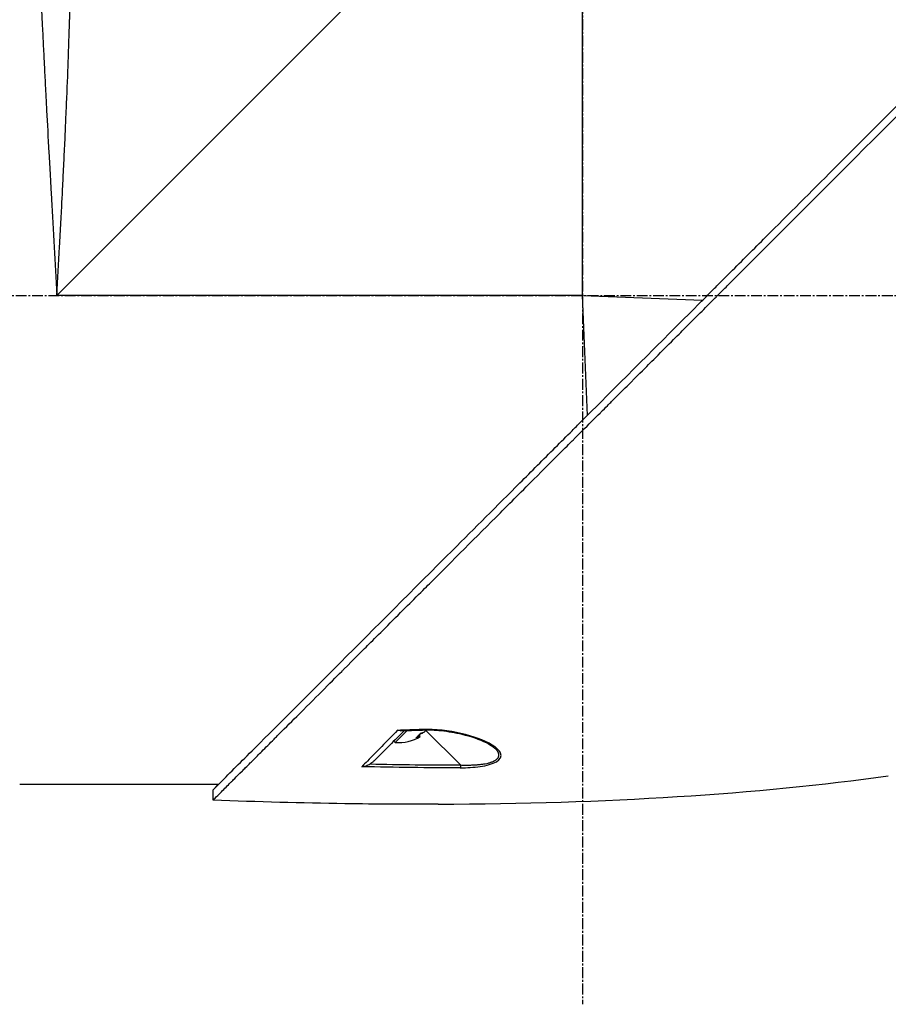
# Model space of a CAD drawing. Header units: millimetres. Extents: x 0 to 5219, y 0 to 2970.
# Tile 7 of 233: x 374 to 509, y 828 to 981. Entities that reach past the tile are written whole.
import ezdxf

# ---------------------------------------------------------------- set-up
doc = ezdxf.new("R2010")
doc.units = ezdxf.units.MM
doc.header["$LTSCALE"] = 0.2
doc.linetypes.add('CENTER2', pattern=[1.125, 0.75, -0.125, 0.125, -0.125])
doc.layers.add('02_Center Line', color=1, linetype='CENTER2')

# ---------------------------------------------------------------- blocks, each defined once
blk = doc.blocks.new('A$C1fe89458')
for p, q in [((187.5, 278.7), (105.8, 197)), ((187.5, 197), (187.5, 278.7)), ((187.5, 197), (105.8, 197)), ((187.5, 197), (206.15, 196.26)), ((188.24, 178.35), (187.5, 197)), ((158.36, 127.54), (160.21, 129.39)), ((161.9, 128.51), (162.01, 128.4)), ((162.07, 128.68), (162.25, 128.49)), ((162.5, 128.99), (162.55, 128.94)), ((163.15, 129.39), (168.5, 124.04)), ((163.31, 129.56), (163.31, 129.56)), ((158.36, 127.54), (158.16, 127.74)), ((173.11, 127.33), (173.11, 127.33)), ((173.86, 126.64), (173.86, 126.64)), ((154.56, 125.16), (154.56, 125.16)), ((130.88, 121), (100, 121)), ((130.05, 118.56), (130.05, 120.16)), ((132.18, 120.69), (132.15, 120.68))]:
    blk.add_line(p, q)
blk.add_arc((158.94, 133.61), 6.1, 264.6019, 302.8845)
at = {"extrusion": (0, 0, -1)}
for centre, major_axis, ratio, start_param, end_param in [((140.02, 751.19), (-418.45, -460.79), 0.998723, 5.508989, 5.515203), ((157.92, 132.6), (4.04, -4.04), 0.745339, 6.173187, 6.393184), ((159.23, 133.91), (4.29, -4.29), 0.745339, 0.261155, 0.352237), ((159.27, 133.94), (4.29, -4.29), 0.666686, 0.261155, 0.362202), ((162.57, 129.97), (0.019, -0.5), 0.035629, 6.283184, 6.842305), ((158.6, 133.28), (4.29, -4.29), 0.666686, 0.261155, 0.362202), ((168.49, 124.06), (0, 0.5), 0.037035, 1.607809, 2.747684), ((-477.88, 480.35), (-806.3, 302.63), 0.234303, 3.699759, 3.730545), ((-1029.83, 705.18), (-1363.27, 531.38), 0.183376, 3.598609, 3.62761), ((-1029.85, 705.19), (-1363.29, 531.39), 0.183375, 3.577144, 3.598606)]:
    blk.add_ellipse(centre, major_axis=major_axis, ratio=ratio, start_param=start_param, end_param=end_param, dxfattribs=at)
for points, knots in [([(105.8, 197), (105.93, 199.5), (106.07, 202.01), (106.21, 204.53), (106.21, 204.55), (106.21, 204.57), (106.21, 204.59), (106.28, 205.86), (106.35, 207.13), (106.41, 208.39), (106.48, 209.6), (106.53, 210.75), (106.6, 211.99), (106.6, 212.05), (106.61, 212.12), (106.61, 212.19), (106.67, 213.37), (106.73, 214.55), (106.78, 215.69), (106.85, 216.94), (106.9, 218.15), (106.96, 219.34), (106.97, 219.5), (106.97, 219.65), (106.98, 219.8), (107.04, 221.02), (107.09, 222.21), (107.14, 223.38), (107.17, 223.97), (107.19, 224.55), (107.22, 225.12), (107.23, 225.4), (107.24, 225.69), (107.26, 225.97), (107.26, 226.14), (107.27, 226.3), (107.28, 226.47), (107.28, 226.57), (107.29, 226.69), (107.29, 226.81), (107.39, 229.14), (107.47, 231.32), (107.55, 233.36), (107.56, 233.62), (107.57, 233.89), (107.57, 234.15), (107.61, 235.03), (107.64, 235.89), (107.66, 236.71), (107.7, 237.74), (107.73, 238.73), (107.76, 239.68), (107.76, 239.79), (107.77, 239.89), (107.77, 239.99), (107.77, 240.01), (107.77, 240.03), (107.77, 240.05), (107.78, 240.17), (107.78, 240.26), (107.78, 240.41), (107.86, 242.8), (107.92, 244.98), (107.97, 246.97), (108, 247.96), (108.02, 248.9), (108.04, 249.8), (108.06, 250.56), (108.07, 251.28), (108.09, 251.98), (108.09, 252), (108.09, 252.03), (108.09, 252.05), (108.09, 252.15), (108.1, 252.22), (108.1, 252.35), (108.14, 254.16), (108.17, 255.79), (108.2, 257.26), (108.2, 257.48), (108.2, 257.69), (108.21, 257.9), (108.21, 258.11), (108.22, 258.31), (108.22, 258.5), (108.23, 258.92), (108.23, 259.32), (108.24, 259.7), (108.25, 260.52), (108.27, 261.27), (108.28, 261.98), (108.28, 261.99), (108.28, 262), (108.28, 262.01), (108.28, 262.09), (108.28, 262.15), (108.28, 262.25), (108.3, 263.81), (108.32, 265.19), (108.34, 266.4), (108.35, 267.31), (108.36, 268.13), (108.37, 268.86), (108.37, 269.06), (108.37, 269.24), (108.38, 269.43), (108.38, 269.48), (108.38, 269.53), (108.38, 269.57), (108.38, 270.03), (108.39, 270.46), (108.39, 270.88), (108.39, 270.91), (108.39, 270.94), (108.39, 270.97), (108.4, 271.3), (108.4, 271.62), (108.4, 271.92), (108.4, 271.99), (108.4, 272.07), (108.4, 272.14), (108.4, 272.16), (108.41, 272.19), (108.41, 272.22), (108.41, 272.38), (108.41, 272.56), (108.41, 272.73), (108.41, 272.87), (108.41, 273.01), (108.41, 273.15), (108.41, 273.19), (108.41, 273.23), (108.42, 273.26), (108.42, 273.42), (108.42, 273.57), (108.42, 273.71), (108.42, 273.78), (108.42, 273.85), (108.42, 273.91), (108.42, 273.95), (108.42, 273.98), (108.42, 274.01), (108.42, 274.03), (108.42, 274.05), (108.42, 274.07), (108.42, 274.08), (108.42, 274.1), (108.42, 274.11), (108.43, 274.42), (108.43, 274.65), (108.43, 274.83), (108.43, 274.93), (108.43, 275), (108.43, 275.07), (108.43, 275.11), (108.43, 275.14), (108.43, 275.17), (108.43, 275.18), (108.43, 275.2), (108.43, 275.21), (108.43, 275.22), (108.43, 275.23), (108.43, 275.24), (108.43, 275.24), (108.43, 275.25), (108.43, 275.25), (108.44, 275.52), (108.44, 275.64), (108.44, 275.64)], [0, 0, 0, 0, 0.061969, 0.061969, 0.061969, 0.0625, 0.0625, 0.0625, 0.09375, 0.09375, 0.09375, 0.1234255, 0.1234255, 0.1234255, 0.125, 0.125, 0.125, 0.1531538, 0.1531538, 0.1531538, 0.1836029, 0.1836029, 0.1836029, 0.1875, 0.1875, 0.1875, 0.21875, 0.21875, 0.21875, 0.234375, 0.234375, 0.234375, 0.2421875, 0.2421875, 0.2421875, 0.2469884, 0.2469884, 0.2469884, 0.25, 0.25, 0.25, 0.3052191, 0.3052191, 0.3052191, 0.3125, 0.3125, 0.3125, 0.3368038, 0.3368038, 0.3368038, 0.3671875, 0.3671875, 0.3671875, 0.3705126, 0.3705126, 0.3705126, 0.3710938, 0.3710938, 0.3710938, 0.375, 0.375, 0.375, 0.4375, 0.4375, 0.4375, 0.46875, 0.46875, 0.46875, 0.4952139, 0.4952139, 0.4952139, 0.4960938, 0.4960938, 0.4960938, 0.5, 0.5, 0.5, 0.5544796, 0.5544796, 0.5544796, 0.5625, 0.5625, 0.5625, 0.5702519, 0.5702519, 0.5702519, 0.5865122, 0.5865122, 0.5865122, 0.6206238, 0.6206238, 0.6206238, 0.6210938, 0.6210938, 0.6210938, 0.625, 0.625, 0.625, 0.6875, 0.6875, 0.6875, 0.734375, 0.734375, 0.734375, 0.7469686, 0.7469686, 0.7469686, 0.75, 0.75, 0.75, 0.7791382, 0.7791382, 0.7791382, 0.78125, 0.78125, 0.78125, 0.8046875, 0.8046875, 0.8046875, 0.8101255, 0.8101255, 0.8101255, 0.8125, 0.8125, 0.8125, 0.828125, 0.828125, 0.828125, 0.8405244, 0.8405244, 0.8405244, 0.84375, 0.84375, 0.84375, 0.859375, 0.859375, 0.859375, 0.8671875, 0.8671875, 0.8671875, 0.8710938, 0.8710938, 0.8710938, 0.8735646, 0.8735646, 0.8735646, 0.875, 0.875, 0.875, 0.90625, 0.90625, 0.90625, 0.921875, 0.921875, 0.921875, 0.9296875, 0.9296875, 0.9296875, 0.9335938, 0.9335938, 0.9335938, 0.9367093, 0.9367093, 0.9367093, 0.9375, 0.9375, 0.9375, 1, 1, 1, 1]), ([(102.07, 273), (102.07, 273), (102.08, 272.88), (102.09, 272.63), (102.09, 272.39), (102.11, 272.02), (102.12, 271.54), (102.14, 271.06), (102.16, 270.45), (102.19, 269.74), (102.2, 269.37), (102.22, 268.98), (102.23, 268.56), (102.25, 268.13), (102.27, 267.68), (102.29, 267.21), (102.29, 267.12), (102.29, 267.03), (102.3, 266.94), (102.37, 265.07), (102.45, 262.81), (102.56, 260.21), (102.56, 260.11), (102.57, 260), (102.57, 259.9), (102.6, 259.3), (102.62, 258.69), (102.65, 258.06), (102.66, 257.69), (102.68, 257.31), (102.7, 256.93), (102.71, 256.54), (102.73, 256.15), (102.75, 255.75), (102.75, 255.69), (102.75, 255.62), (102.75, 255.55), (102.82, 254.02), (102.89, 252.45), (102.96, 250.74), (103.06, 248.61), (103.16, 246.33), (103.27, 243.92), (103.34, 242.46), (103.41, 240.95), (103.49, 239.4), (103.49, 239.36), (103.49, 239.31), (103.5, 239.26), (103.55, 238.23), (103.6, 237.17), (103.65, 236.09), (103.7, 235.07), (103.76, 234.04), (103.81, 232.98), (103.81, 232.94), (103.81, 232.89), (103.82, 232.84), (103.87, 231.78), (103.93, 230.7), (103.98, 229.6), (104.01, 229.03), (104.04, 228.46), (104.07, 227.88), (104.09, 227.59), (104.1, 227.3), (104.12, 227), (104.13, 226.86), (104.13, 226.71), (104.14, 226.56), (104.15, 226.42), (104.16, 226.24), (104.17, 226.13), (104.17, 225.99), (104.18, 225.85), (104.19, 225.71), (104.29, 223.7), (104.41, 221.51), (104.54, 219.14), (104.61, 217.98), (104.67, 216.79), (104.74, 215.54), (104.78, 214.84), (104.82, 214.12), (104.86, 213.4), (104.89, 212.9), (104.92, 212.39), (104.95, 211.88), (105.08, 209.54), (105.22, 207.08), (105.37, 204.48), (105.5, 202.09), (105.65, 199.6), (105.8, 197)], [0.5000048, 0.5000048, 0.5000048, 0.5000048, 0.5301821, 0.5301821, 0.5301821, 0.560531, 0.560531, 0.560531, 0.5911455, 0.5911455, 0.5911455, 0.6065856, 0.6065856, 0.6065856, 0.6221334, 0.6221334, 0.6221334, 0.625, 0.625, 0.625, 0.6850898, 0.6850898, 0.6850898, 0.6875, 0.6875, 0.6875, 0.7011464, 0.7011464, 0.7011464, 0.7092438, 0.7092438, 0.7092438, 0.7173743, 0.7173743, 0.7173743, 0.71875, 0.71875, 0.71875, 0.7499738, 0.7499738, 0.7499738, 0.7889478, 0.7889478, 0.7889478, 0.8125, 0.8125, 0.8125, 0.8131921, 0.8131921, 0.8131921, 0.8288728, 0.8288728, 0.8288728, 0.84375, 0.84375, 0.84375, 0.8444134, 0.8444134, 0.8444134, 0.859375, 0.859375, 0.859375, 0.8671875, 0.8671875, 0.8671875, 0.8710938, 0.8710938, 0.8710938, 0.8730469, 0.8730469, 0.8730469, 0.8749735, 0.8749735, 0.8749735, 0.8773485, 0.8773485, 0.8773485, 0.9115235, 0.9115235, 0.9115235, 0.9281399, 0.9281399, 0.9281399, 0.9375, 0.9375, 0.9375, 0.9439123, 0.9439123, 0.9439123, 0.973127, 0.973127, 0.973127, 1, 1, 1, 1]), ([(130.05, 118.56), (130.05, 118.56), (130.2, 118.71), (130.38, 118.89), (130.6, 119.12), (130.93, 119.45), (131.36, 119.88), (131.82, 120.35), (132.33, 120.86), (132.78, 121.31), (132.84, 121.36), (132.89, 121.42), (132.94, 121.47), (133.07, 121.6), (133.54, 122.07), (134.62, 123.14), (134.77, 123.28), (134.93, 123.44), (135.1, 123.62), (135.66, 124.18), (136.09, 124.6), (136.32, 124.83), (136.74, 125.25), (137.18, 125.69), (137.64, 126.15), (138.25, 126.76), (138.88, 127.4), (139.55, 128.06), (139.71, 128.22), (139.86, 128.38), (140.03, 128.54), (140.99, 129.5), (142.01, 130.52), (143.07, 131.59), (145.85, 134.36), (148.29, 136.8), (150.06, 138.57), (150.17, 138.68), (150.28, 138.79), (150.38, 138.9), (152.08, 140.59), (153.11, 141.63), (153.4, 141.92), (154.5, 143.02), (156.16, 144.67), (158.43, 146.94), (159.5, 148.01), (160.44, 148.96), (161.25, 149.76), (162.3, 150.81), (163.12, 151.63), (163.68, 152.19), (167.25, 155.76), (170.94, 159.45), (174.71, 163.22), (176.17, 164.68), (178.07, 166.58), (180.41, 168.92), (182.35, 170.86), (183.82, 172.34), (184.81, 173.32), (185.55, 174.06), (186.01, 174.52), (186.2, 174.72), (187.88, 176.39), (188.86, 177.37), (189.13, 177.64), (189.49, 178), (189.85, 178.36), (190.21, 178.72), (190.34, 178.85), (190.47, 178.98), (190.6, 179.11), (191.37, 179.88), (191.86, 180.37), (192.07, 180.59), (192.29, 180.81), (192.53, 181.04), (192.79, 181.3), (193.42, 181.93), (194.17, 182.68), (195.04, 183.54), (196.39, 184.88), (197.38, 185.87), (198.01, 186.5), (198.66, 187.14), (199.64, 188.13), (200.97, 189.47), (201.89, 190.39), (202.63, 191.14), (203.2, 191.71), (203.48, 191.99), (203.73, 192.24), (203.92, 192.43), (204.54, 193.05), (205.16, 193.67), (205.78, 194.29), (206.15, 194.65), (206.51, 195.01), (206.87, 195.38), (207.62, 196.13), (208.11, 196.62), (208.33, 196.84), (208.81, 197.32), (209.3, 197.81), (209.79, 198.3), (210.26, 198.77), (210.72, 199.23), (211.18, 199.69), (212.65, 201.17), (214.12, 202.63), (215.58, 204.1), (217.5, 206.01), (219.4, 207.92), (221.29, 209.8), (225.06, 213.57), (228.75, 217.26), (232.32, 220.83), (233.11, 221.62), (233.92, 222.43), (234.74, 223.25), (235.67, 224.18), (236.61, 225.12), (237.57, 226.08), (240.08, 228.59), (241.72, 230.23), (242.59, 231.1), (243.61, 232.13), (244.62, 233.13), (245.6, 234.12), (247.76, 236.27), (249.81, 238.32), (251.73, 240.24), (253.51, 242.02), (254.89, 243.4), (255.96, 244.47), (257.72, 246.23), (258.65, 247.16), (259.01, 247.52), (259.11, 247.62), (259.16, 247.67), (259.17, 247.68), (260.77, 249.28), (262.13, 250.65), (263.21, 251.72), (263.36, 251.87), (263.51, 252.02), (263.65, 252.16), (264.1, 252.61), (264.41, 252.92), (264.64, 253.15), (264.86, 253.37), (265.06, 253.57), (265.23, 253.74), (265.27, 253.78), (265.32, 253.83), (265.36, 253.87), (265.88, 254.39), (265.93, 254.44), (265.94, 254.45), (265.94, 254.45), (265.94, 254.45), (265.94, 254.45)], [-1, -1, -1, -1, -0.973214, -0.973214, -0.973214, -0.946429, -0.946429, -0.946429, -0.922569, -0.922569, -0.922569, -0.919643, -0.919643, -0.919643, -0.896124, -0.896124, -0.896124, -0.892857, -0.892857, -0.892857, -0.88, -0.88, -0.88, -0.867143, -0.867143, -0.867143, -0.85, -0.85, -0.85, -0.84593, -0.84593, -0.84593, -0.821429, -0.821429, -0.821429, -0.786779, -0.786779, -0.786779, -0.784631, -0.784631, -0.784631, -0.75, -0.75, -0.75, -0.71875, -0.71875, -0.71875, -0.705224, -0.705224, -0.705224, -0.6875, -0.6875, -0.6875, -0.625, -0.625, -0.625, -0.59375, -0.59375, -0.59375, -0.575864, -0.575864, -0.575864, -0.5625, -0.5625, -0.5625, -0.546875, -0.546875, -0.546875, -0.541176, -0.541176, -0.541176, -0.539062, -0.539062, -0.539062, -0.53125, -0.53125, -0.53125, -0.526699, -0.526699, -0.526699, -0.515625, -0.515625, -0.515625, -0.5, -0.5, -0.5, -0.484375, -0.484375, -0.484375, -0.473999, -0.473999, -0.473999, -0.46875, -0.46875, -0.46875, -0.458868, -0.458868, -0.458868, -0.453125, -0.453125, -0.453125, -0.445312, -0.445312, -0.445312, -0.4375, -0.4375, -0.4375, -0.430048, -0.430048, -0.430048, -0.40625, -0.40625, -0.40625, -0.375, -0.375, -0.375, -0.3125, -0.3125, -0.3125, -0.297804, -0.297804, -0.297804, -0.28125, -0.28125, -0.28125, -0.25, -0.25, -0.25, -0.230372, -0.230372, -0.230372, -0.1875, -0.1875, -0.1875, -0.167132, -0.167132, -0.167132, -0.133709, -0.133709, -0.133709, -0.125, -0.125, -0.125, -0.078046, -0.078046, -0.078046, -0.071429, -0.071429, -0.071429, -0.053571, -0.053571, -0.053571, -0.039579, -0.039579, -0.039579, -0.035714, -0.035714, -0.035714, -0.002565, -0.002565, -0.002565, 0, 0, 0, 0]), ([(205.37, 195.48), (205.64, 195.75), (205.9, 196.01), (206.51, 196.62), (206.85, 196.97), (207.63, 197.75), (208.07, 198.19), (209.39, 199.51), (210.27, 200.38), (212.99, 203.1), (214.83, 204.94), (220.2, 210.31), (223.7, 213.81), (233.3, 223.41), (239.24, 229.36), (250.52, 240.63), (255.09, 245.18), (260.1, 250.22), (261.55, 251.68), (263.74, 253.86), (264.34, 254.45), (264.34, 254.45)], [-10.794601, -10.794601, -10.794601, -10.794601, -10.700272, -10.700272, -10.578462, -10.578462, -10.421195, -10.421195, -10.108787, -10.108787, -9.443961, -9.443961, -8.149298, -8.149298, -5.793129, -5.793129, -3.135292, -3.135292, -1.653975, -1.653975, 0, 0, 0, 0]), ([(205.37, 195.48), (204.03, 194.12), (202.65, 192.76), (199.92, 190.03), (198.56, 188.67), (195.85, 185.96), (194.49, 184.6), (191.75, 181.86), (190.4, 180.49), (189.04, 179.14)], [0, 0, 0, 0, 0.581117, 0.581117, 1.150103, 1.150103, 1.719465, 1.719465, 2.302704, 2.302704, 2.302704, 2.302704]), ([(130.05, 120.16), (130.04, 120.16), (130.41, 120.52), (131.66, 121.78), (132.41, 122.54), (134.16, 124.28), (135.09, 125.2), (139.34, 129.44), (143.88, 133.98), (155.17, 145.28), (161.11, 151.23), (170.71, 160.82), (174.2, 164.31), (179.57, 169.68), (181.41, 171.52), (184.12, 174.24), (184.99, 175.11), (186.31, 176.42), (186.75, 176.87), (187.53, 177.65), (187.87, 177.99), (188.49, 178.6), (188.76, 178.87), (189.04, 179.14)], [-13.133066, -13.133066, -13.133066, -13.133066, -11.561884, -11.561884, -10.319104, -10.319104, -9.281018, -9.281018, -6.055586, -6.055586, -3.202671, -3.202671, -1.636794, -1.636794, -0.832338, -0.832338, -0.455606, -0.455606, -0.265051, -0.265051, -0.117703, -0.117703, -0.000611, -0.000611, -0.000611, -0.000611]), ([(158.72, 129.42), (157.02, 127.68), (155.45, 126.08), (154.05, 124.65), (153.76, 124.35), (153.47, 124.05), (153.19, 123.77)], [0, 0, 0, 0, 0.8258779, 0.8258779, 0.8258779, 1, 1, 1, 1]), ([(159.79, 129.37), (159.01, 128.59), (158.25, 127.84), (157.53, 127.12), (157.34, 126.92), (156.9, 126.48), (156.25, 125.83), (155.43, 125.01), (155.06, 124.64), (155.05, 124.64)], [0.0937596, 0.0937596, 0.0937596, 0.0937596, 0.5, 0.5, 0.5, 0.75, 0.75, 0.75, 1, 1, 1, 1]), ([(159.2, 129.36), (159.18, 129.35), (159.15, 129.35), (159.13, 129.36), (158.97, 129.36), (158.83, 129.39), (158.72, 129.42)], [0.6975729, 0.6975729, 0.6975729, 0.6975729, 0.75, 0.75, 0.75, 1, 1, 1, 1]), ([(163.15, 129.39), (163.14, 129.38), (163.12, 129.36), (163.02, 129.26), (162.92, 129.17), (162.73, 129.03), (162.63, 128.98), (162.55, 128.94)], [-0.22904258, -0.22904258, -0.22904258, -0.22904258, -0.22199268, -0.22199268, -0.18606713, -0.18606713, -0.15014158, -0.15014158, -0.15014158, -0.15014158]), ([(168.49, 123.6), (169.53, 123.6), (170.57, 123.66), (171.57, 123.8), (172.56, 123.95), (173.5, 124.18), (174.11, 124.55), (174.73, 124.91), (174.93, 125.39), (174.75, 125.85), (174.57, 126.31), (174.07, 126.74), (173.45, 127.13), (172.2, 127.9), (170.46, 128.51), (168.59, 128.93), (166.72, 129.36), (164.65, 129.63), (162.58, 129.55)], [-1, -1, -1, -1, -0.875, -0.875, -0.875, -0.75, -0.75, -0.75, -0.625, -0.625, -0.625, -0.5, -0.5, -0.5, -0.25, -0.25, -0.25, 0, 0, 0, 0]), ([(162.59, 129.47), (163.56, 129.51), (164.54, 129.47), (166.61, 129.25), (167.71, 129.06), (170.14, 128.48), (171.46, 128.04), (173.04, 127.24), (173.53, 126.94), (173.86, 126.64)], [0, 0, 0, 0, 0.289796, 0.289796, 0.637293, 0.637293, 1.105155, 1.105155, 1.348145, 1.348145, 1.348145, 1.348145]), ([(162.67, 129.06), (162.75, 129.09), (162.84, 129.14), (163.02, 129.28), (163.12, 129.36), (163.22, 129.46), (163.23, 129.47), (163.24, 129.49)], [-0.58818222, -0.58818222, -0.58818222, -0.58818222, -0.55225667, -0.55225667, -0.51633112, -0.51633112, -0.51053512, -0.51053512, -0.51053512, -0.51053512]), ([(162.25, 128.49), (162.25, 128.49), (162.25, 128.49), (162.26, 128.5), (162.24, 128.49), (162.15, 128.46), (162.09, 128.43), (162.01, 128.4)], [-0.37323945, -0.37323945, -0.37323945, -0.37323945, -0.36618954, -0.36618954, -0.33026399, -0.33026399, -0.29433844, -0.29433844, -0.29433844, -0.29433844]), ([(168.5, 124.04), (168.77, 124.03), (169.26, 124.02), (169.96, 124.02), (170.49, 124.04), (170.87, 124.06), (171.11, 124.08), (171.34, 124.1), (171.6, 124.12), (171.86, 124.16), (172.13, 124.2), (172.45, 124.25), (172.74, 124.32), (173.02, 124.39), (173.21, 124.45), (173.4, 124.51), (173.55, 124.57), (173.66, 124.62), (173.74, 124.66), (173.82, 124.7), (173.89, 124.74), (173.96, 124.79), (174.05, 124.85), (174.15, 124.92), (174.25, 125.02), (174.33, 125.12), (174.39, 125.22), (174.44, 125.33), (174.47, 125.42), (174.48, 125.49), (174.49, 125.55), (174.49, 125.65), (174.47, 125.75), (174.45, 125.83), (174.43, 125.88), (174.42, 125.92), (174.4, 125.96), (174.38, 126), (174.35, 126.06), (174.32, 126.11), (174.28, 126.17), (174.23, 126.24), (174.16, 126.33), (174.04, 126.47), (173.93, 126.57), (173.86, 126.64)], [0, 0, 0, 0, 0.078902, 0.149029, 0.210471, 0.237991, 0.263396, 0.286702, 0.307916, 0.343993, 0.371542, 0.396346, 0.44682, 0.471865, 0.496786, 0.521607, 0.546367, 0.558742, 0.571124, 0.583523, 0.595936, 0.608312, 0.620651, 0.64525, 0.669793, 0.694325, 0.718875, 0.743461, 0.768092, 0.779315, 0.788884, 0.812015, 0.840494, 0.855174, 0.867977, 0.874297, 0.88056, 0.892913, 0.905038, 0.91694, 0.928945, 0.941177, 0.965691, 0.990288, 1.037019, 1.037019, 1.037019, 1.037019]), ([(153.19, 123.77), (153.22, 123.77), (153.33, 123.79), (153.51, 123.83), (153.64, 123.86), (153.75, 123.89), (153.83, 123.92), (154.09, 124), (154.3, 124.1), (154.46, 124.19)], [-0.9999988, -0.9999988, -0.9999988, -0.9999988, -0.75, -0.75, -0.75, -0.5, -0.5, -0.5, -0.0000013, -0.0000013, -0.0000013, -0.0000013]), ([(155.05, 124.64), (154.94, 124.53), (154.83, 124.43), (154.63, 124.29), (154.54, 124.23), (154.46, 124.19)], [-0.07474491, -0.07474491, -0.07474491, -0.07474491, -0.03005071, -0.03005071, -0.00000616, -0.00000616, -0.00000616, -0.00000616])]:
    blk.add_open_spline(points, degree=3, knots=knots)
for points in [[(159.2, 129.36), (160.33, 129.39), (161.46, 129.43), (162.59, 129.47)], [(174.03, 126.47), (174.03, 126.47), (174.03, 126.47), (174.03, 126.47)], [(154.46, 124.19), (159.14, 124.09), (163.82, 124.04), (168.5, 124.04)], [(130.88, 121), (130.69, 120.81), (130.53, 120.65), (130.4, 120.52)], [(165.04, 117.94), (191.22, 118.04), (214.62, 119.51), (235.01, 122.34)]]:
    blk.add_open_spline(points, degree=3)
at = {"layer": '02_Center Line', "ltscale": 11.288275}
for p, q in [((187.5, 910.44), (187.5, 86.85)), ((-134.28, 197), (325.07, 197))]:
    blk.add_line(p, q, dxfattribs=at)

msp = doc.modelspace()

# ---------------------------------------------------------------- block references
msp.add_blockref('A$C1fe89458', (274.157, 740.896))

doc.saveas('drawing.dxf')
